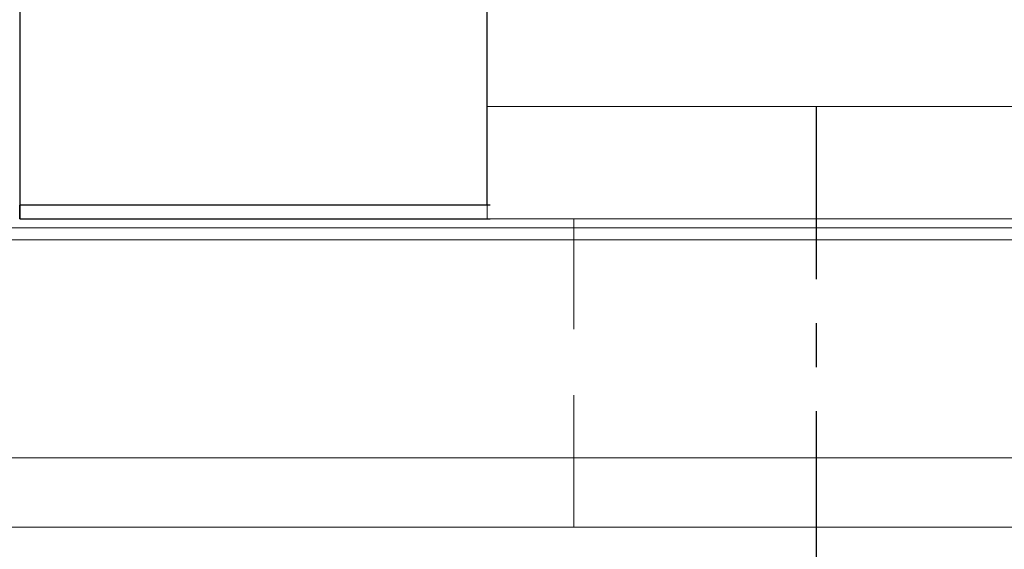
# Model space of a CAD drawing. Header units: millimetres. Extents: x 168 to 651, y 608 to 775.
# Tile 4 of 54: x 483 to 511, y 638 to 653. Entities that reach past the tile are written whole.
import ezdxf

# ---------------------------------------------------------------- set-up
doc = ezdxf.new("R2010")
doc.units = ezdxf.units.MM
for name, pattern in [('CENTER', [10.16, 6.35, -1.27, 1.27, -1.27]), ('DASHED', [0.75, 0.5, -0.25]), ('HIDDEN', [1.905, 1.27, -0.635])]:
    doc.linetypes.add(name, pattern=pattern)
for name, color, linetype in [('2', 7, 'Continuous'), ('CL', 1, 'CENTER'), ('HID', 2, 'DASHED'), ('OUT', 3, 'Continuous')]:
    doc.layers.add(name, color=color, linetype=linetype)

msp = doc.modelspace()

# ---------------------------------------------------------------- linework, layer by layer
at = {"layer": '2', "color": 0, "linetype": 'Continuous'}
for p, q in [((496.419, 647.843), (496.419, 696.993)), ((482.919, 695.143), (482.919, 647.843)), ((482.919, 693.693), (482.919, 650.443)), ((482.919, 650.443), (482.919, 647.443)), ((482.919, 647.443), (482.919, 647.843)), ((496.498, 647.843), (482.919, 647.843)), ((482.919, 647.443), (496.498, 647.443))]:
    msp.add_line(p, q, dxfattribs=at)
at = {"layer": 'CL', "color": 0}
msp.add_line((505.919, 635.543), (505.919, 650.693), dxfattribs=at)
at = {"layer": 'HID', "color": 0, "linetype": 'HIDDEN', "lineweight": 0, "ltscale": 3}
msp.add_line((498.919, 638.543), (498.919, 647.443), dxfattribs=at)
at = {"layer": 'OUT', "color": 0, "linetype": 'Continuous', "lineweight": 15}
for p, q in [((496.419, 650.693), (496.419, 697.043)), ((586.919, 650.693), (496.419, 650.693)), ((496.419, 647.443), (496.419, 650.693)), ((496.419, 647.443), (496.419, 650.443)), ((586.919, 647.443), (496.419, 647.443)), ((434.66, 647.19), (640.919, 647.19)), ((434.881, 646.836), (640.919, 646.836)), ((436.522, 640.543), (640.919, 640.543)), ((380.919, 638.543), (640.919, 638.543))]:
    msp.add_line(p, q, dxfattribs=at)

doc.saveas('drawing.dxf')
